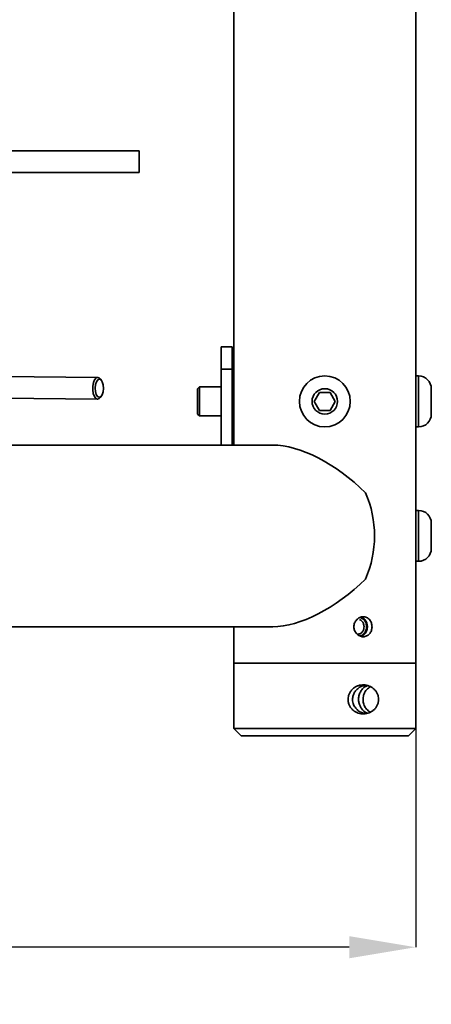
# Model space of a CAD drawing. Header units: millimetres. Extents: x 0 to 864, y 0 to 559.
# Tile 55 of 83: x 513 to 541, y 169 to 236. Entities that reach past the tile are written whole.
import ezdxf

# ---------------------------------------------------------------- set-up
doc = ezdxf.new("R2010")
doc.units = ezdxf.units.MM
doc.header["$PDSIZE"] = -1
doc.styles.add('SLDTEXTSTYLE4', font='GOTHIC.TTF', dxfattribs={"width": 0.605})
doc.dimstyles.new('SLDDIMSTYLE3', dxfattribs={"dimtxt": 6.35, "dimasz": 4.572, "dimexe": 0, "dimexo": 0.0625, "dimgap": 1.5875, "dimtad": 0, "dimtih": 1, "dimtoh": 1, "dimlfac": 4, "dimrnd": 1e-09, "dimzin": 4, "dimdsep": 46, "dimtxsty": 'SLDTEXTSTYLE4', "dimsah": 1, "dimcen": 0.09, "dimadec": 0, "dimazin": 1, "dimtfac": 1, "dimtofl": 0, "dimtmove": 0, "dimatfit": 3, "dimfxl": 1, "dimfrac": 2, "dimtolj": 1, "dimtzin": 12, "dimarcsym": 0})

# ---------------------------------------------------------------- blocks, each defined once
blk = doc.blocks.new('_D_2')
at = {"color": 0, "linetype": 'Continuous', "lineweight": -2}
for p, q in [((369.011, 191.964), (369.011, 172.477)), ((540.261, 191.964), (540.261, 172.477)), ((373.583, 172.477), (443.627, 172.477)), ((535.689, 172.477), (465.645, 172.477))]:
    blk.add_line(p, q, dxfattribs=at)
at = {"color": 0}
for points in [[(373.583, 173.239), (373.583, 171.715), (369.011, 172.477)], [(535.689, 171.715), (535.689, 173.239), (540.261, 172.477)]]:
    blk.add_solid(points, dxfattribs=at)
at = {"layer": 'Defpoints', "color": 0}
for p in [(369.011, 192.027), (540.261, 192.027), (540.261, 172.477)]:
    blk.add_point(p, dxfattribs=at)
at = {"color": 0, "lineweight": 18, "insert": (454.636, 176.712), "char_height": 6.35, "attachment_point": 2, "style": 'SLDTEXTSTYLE4'}
blk.add_mtext('\\A1;(685.00)', dxfattribs=at)

msp = doc.modelspace()

# ---------------------------------------------------------------- linework, layer by layer
at = {"color": 7, "linetype": 'Continuous', "lineweight": 35}
for p, q in [((540.2609, 192.0266), (540.2609, 298.2766)), ((527.7609, 283.2766), (527.7609, 207.0266)), ((521.234, 227.2766), (511.234, 227.2766)), ((521.234, 227.2766), (521.234, 225.7766)), ((521.234, 225.7766), (511.234, 225.7766)), ((527.6359, 213.7766), (526.8859, 213.7766)), ((526.8859, 212.2562), (526.8859, 213.7766)), ((527.6359, 212.2562), (527.6359, 213.7766)), ((527.6359, 212.2562), (526.8859, 212.2562)), ((526.8859, 207.0266), (526.8859, 212.2562)), ((527.6359, 212.2562), (527.6359, 207.0266)), ((518.3978, 211.6839), (511.8177, 211.7451)), ((518.6502, 211.4706), (518.5682, 211.5792)), ((540.4609, 211.7766), (540.2609, 211.7766)), ((540.4609, 208.2766), (540.4609, 211.7766)), ((525.3859, 211.0266), (525.2609, 210.9016)), ((525.2609, 210.9016), (525.2609, 210.0266)), ((526.8859, 211.0266), (525.3859, 211.0266)), ((525.3859, 211.0266), (525.3859, 210.0266)), ((527.7609, 211.0266), (527.6359, 211.0266)), ((541.3359, 209.1516), (541.3359, 210.9016)), ((511.8038, 210.2451), (518.3839, 210.1839)), ((518.5562, 210.2855), (518.6402, 210.3925)), ((525.2609, 210.0266), (525.2609, 209.1516)), ((525.3859, 210.0266), (525.3859, 209.0266)), ((533.2892, 210.0266), (533.6501, 210.6516)), ((533.6501, 209.4016), (533.2892, 210.0266)), ((533.6501, 210.6516), (534.3718, 210.6516)), ((534.3718, 210.6516), (534.7326, 210.0266)), ((534.7326, 210.0266), (534.3718, 209.4016)), ((534.3718, 209.4016), (533.6501, 209.4016)), ((525.2609, 209.1516), (525.3859, 209.0266)), ((525.3859, 209.0266), (526.8859, 209.0266)), ((527.6359, 209.0266), (527.7609, 209.0266)), ((540.2609, 208.2766), (540.4609, 208.2766)), ((530.4261, 207.0266), (507.1359, 207.0266)), ((540.4609, 202.5266), (540.2609, 202.5266)), ((540.4609, 199.0266), (540.4609, 202.5266)), ((541.3359, 199.9016), (541.3359, 201.6516)), ((540.2609, 199.0266), (540.4609, 199.0266)), ((507.1359, 194.5266), (530.4261, 194.5266)), ((527.7609, 194.5266), (527.7609, 194.119)), ((527.7609, 194.119), (527.7609, 192.0266)), ((527.7609, 192.0266), (527.7609, 187.5266)), ((527.7609, 192.0266), (540.2609, 192.0266)), ((540.2609, 192.0266), (527.7609, 192.0266)), ((540.2609, 187.5266), (540.2609, 192.0266)), ((527.7609, 187.5266), (528.2609, 187.0266)), ((533.4662, 187.5266), (527.7609, 187.5266)), ((533.5098, 187.0266), (528.2609, 187.0266)), ((540.2609, 187.5266), (533.4662, 187.5266)), ((539.7609, 187.0266), (533.5098, 187.0266)), ((539.7609, 187.0266), (540.2609, 187.5266))]:
    msp.add_line(p, q, dxfattribs=at)
at = {"color": 7, "linetype": 'Continuous', "lineweight": 35, "flags": 128}
for points in [[(518.5562, 210.2855), (518.4943, 210.2236), (518.3778, 210.1841), (518.2628, 210.235), (518.1633, 210.3703), (518.0912, 210.5735), (518.0553, 210.8201), (518.0598, 211.0805), (518.1043, 211.3233), (518.1833, 211.519), (518.2874, 211.6442), (518.4039, 211.6837), (518.4039, 211.6837)], [(518.5133, 211.5577), (518.4045, 211.5155), (518.3106, 211.3845), (518.246, 211.1848), (518.2203, 210.9468), (518.2376, 210.7066), (518.2952, 210.5009), (518.3844, 210.3609), (518.4915, 210.3081), (518.6002, 210.3503), (518.6941, 210.4812), (518.7588, 210.6809), (518.7844, 210.919), (518.7671, 211.1591), (518.7095, 211.3649), (518.6204, 211.5048), (518.5133, 211.5577)], [(518.4039, 211.6837), (518.5189, 211.6328), (518.5682, 211.5792)]]:
    msp.add_lwpolyline(points, dxfattribs=at)
at = {"color": 7, "linetype": 'Continuous', "lineweight": 35}
for radius in [1.75, 0.875]:
    msp.add_circle((534.0109, 210.0266), radius, dxfattribs=at)
for centre, radius, start, end in [((540.4609, 210.9016), 0.875, 0, 90), ((540.4609, 209.1516), 0.875, 270, 0), ((529.9742, 200.7766), 7.4558, 336.537077, 23.462923), ((540.4609, 201.6516), 0.875, 0, 90), ((540.4609, 199.9016), 0.875, 270, 0)]:
    msp.add_arc(centre, radius, start, end, dxfattribs=at)
for major_axis, start_param, end_param in [((-5.5438, 5.5438), 4.7273576, 5.8032198), ((5.5438, 5.5438), 3.6215582, 4.6974204)]:
    msp.add_ellipse((534.0109, 200.7766), major_axis=major_axis, ratio=0.5205671, start_param=start_param, end_param=end_param, dxfattribs=at)
for points, knots in [([(536.0132, 194.5266), (536.0132, 194.4357), (536.0306, 194.3454), (536.0796, 194.2213), (536.0999, 194.1814), (536.1474, 194.1063), (536.1743, 194.0717), (536.2338, 194.0084), (536.2669, 193.9794), (536.3366, 193.9296), (536.3733, 193.9085), (536.4503, 193.8741), (536.4904, 193.8609), (536.5709, 193.8435), (536.6117, 193.8391), (536.694, 193.8391), (536.7343, 193.8436), (536.8132, 193.8612), (536.8522, 193.8745), (536.9261, 193.9091), (536.9609, 193.9302), (537.0267, 193.9802), (537.0576, 194.0092), (537.1129, 194.0726), (537.1376, 194.1073), (537.1812, 194.1824), (537.1996, 194.2224), (537.2291, 194.3052), (537.2405, 194.3486), (537.2556, 194.4373), (537.2593, 194.482), (537.2593, 194.5717), (537.2554, 194.6173), (537.2403, 194.7055), (537.2291, 194.7483), (537.1993, 194.8316), (537.1806, 194.8718), (537.1374, 194.9462), (537.1127, 194.9809), (537.0567, 195.045), (537.0262, 195.0734), (536.9607, 195.1232), (536.9251, 195.1447), (536.8511, 195.1791), (536.8128, 195.1921), (536.7337, 195.2097), (536.6926, 195.2141), (536.6113, 195.2141), (536.5706, 195.2097), (536.4894, 195.192), (536.4495, 195.1788), (536.373, 195.1445), (536.3359, 195.1232), (536.2659, 195.0729), (536.2335, 195.0445), (536.174, 194.9811), (536.1466, 194.9458), (536.0995, 194.871), (536.0794, 194.8316), (536.0467, 194.7483), (536.0341, 194.7047), (536.0174, 194.6167), (536.0132, 194.5721), (536.0132, 194.5266)], [0, 0, 0, 0, 0.0625, 0.0625, 0.09375, 0.09375, 0.125, 0.125, 0.15625, 0.15625, 0.1875, 0.1875, 0.21875, 0.21875, 0.25, 0.25, 0.28125, 0.28125, 0.3125, 0.3125, 0.34375, 0.34375, 0.375, 0.375, 0.40625, 0.40625, 0.4375, 0.4375, 0.46875, 0.46875, 0.5, 0.5, 0.53125, 0.53125, 0.5625, 0.5625, 0.59375, 0.59375, 0.625, 0.625, 0.65625, 0.65625, 0.6875, 0.6875, 0.71875, 0.71875, 0.75, 0.75, 0.78125, 0.78125, 0.8125, 0.8125, 0.84375, 0.84375, 0.875, 0.875, 0.90625, 0.90625, 0.9375, 0.9375, 0.96875, 0.96875, 1, 1, 1, 1]), ([(536.488, 195.1369), (536.557, 195.1025), (536.6948, 195.0337), (536.8126, 194.8629), (536.8671, 194.7059), (536.8864, 194.5795), (536.8855, 194.4512), (536.8622, 194.3268), (536.8174, 194.2104), (536.7311, 194.0741), (536.5958, 193.9449), (536.4615, 193.9157), (536.4024, 193.9028)], [0, 0, 0, 0, 0.1470251, 0.2936806, 0.3669535, 0.4414796, 0.5160339, 0.5891967, 0.6621121, 0.7366788, 0.8840398, 1, 1, 1, 1]), ([(536.4869, 193.8698), (536.5259, 193.8799), (536.6321, 193.9073), (536.7735, 194.0322), (536.8918, 194.2206), (536.9475, 194.4474), (536.9365, 194.6811), (536.8606, 194.8987), (536.725, 195.0691), (536.592, 195.1688), (536.505, 195.1824), (536.487, 195.1852)], [0, 0, 0, 0, 0.073819, 0.2009517, 0.3289504, 0.4569937, 0.5841722, 0.710931, 0.838364, 0.9665167, 1, 1, 1, 1]), ([(527.7613, 194.119), (527.7612, 194.1327), (527.7607, 194.2022), (527.7625, 194.3478), (527.7624, 194.4754), (527.7624, 194.5266)], [0, 0, 0, 0, 0.1288788, 0.6505967, 1, 1, 1, 1]), ([(536.2565, 194.0147), (536.2661, 194.0131), (536.3068, 194.0061), (536.3791, 194.0265), (536.4822, 194.0683), (536.5728, 194.1447), (536.6458, 194.2489), (536.6963, 194.3757), (536.7137, 194.5157), (536.6995, 194.6499), (536.6583, 194.7853), (536.5639, 194.9269), (536.4571, 194.9968), (536.3993, 195.0182), (536.3974, 195.0189)], [0, 0, 0, 0, 0.0215785, 0.0924339, 0.1669058, 0.2760616, 0.3519551, 0.4419155, 0.5630709, 0.6364434, 0.718258, 0.8568137, 0.9954412, 1, 1, 1, 1]), ([(537.711, 189.5266), (537.711, 189.5984), (537.7027, 189.6688), (537.6789, 189.7717), (537.669, 189.8057), (537.6461, 189.871), (537.633, 189.9026), (537.5892, 189.9945), (537.5537, 190.0524), (537.4744, 190.1572), (537.4306, 190.2046), (537.3354, 190.2906), (537.2838, 190.3292), (537.1767, 190.3956), (537.1208, 190.4239), (537.0041, 190.4707), (536.9429, 190.4894), (536.819, 190.5157), (536.756, 190.5236), (536.6278, 190.5282), (536.5623, 190.5249), (536.4333, 190.5064), (536.3693, 190.4913), (536.2427, 190.4485), (536.1809, 190.4208), (536.0634, 190.3538), (536.0068, 190.3137), (535.9028, 190.2227), (535.8555, 190.172), (535.7712, 190.06), (535.7347, 189.9989), (535.6905, 189.9031), (535.6775, 189.8703), (535.655, 189.8031), (535.6454, 189.7684), (535.6227, 189.6642), (535.6153, 189.5939), (535.6157, 189.4871), (535.6178, 189.4511), (535.6259, 189.3804), (535.6319, 189.3455), (535.6475, 189.2767), (535.6572, 189.2428), (535.6802, 189.1758), (535.6937, 189.1426), (535.7389, 189.0466), (535.7753, 188.9871), (535.8597, 188.8764), (535.9084, 188.8249), (536.0122, 188.7354), (536.0677, 188.6966), (536.1854, 188.6302), (536.2479, 188.6027), (536.3731, 188.5609), (536.4366, 188.5462), (536.565, 188.5281), (536.6305, 188.525), (536.7583, 188.5299), (536.821, 188.5378), (536.9441, 188.5642), (537.0051, 188.5828), (537.1221, 188.6299), (537.1781, 188.6583), (537.2852, 188.725), (537.3367, 188.7636), (537.4315, 188.8495), (537.4752, 188.8969), (537.5543, 189.0018), (537.5897, 189.0596), (537.6334, 189.1514), (537.6464, 189.1831), (537.6694, 189.2486), (537.6792, 189.2825), (537.7028, 189.3848), (537.711, 189.4548), (537.711, 189.5266)], [0, 0, 0, 0, 0.03125, 0.03125, 0.046875, 0.046875, 0.0625, 0.0625, 0.09375, 0.09375, 0.125, 0.125, 0.15625, 0.15625, 0.1875, 0.1875, 0.21875, 0.21875, 0.25, 0.25, 0.28125, 0.28125, 0.3125, 0.3125, 0.34375, 0.34375, 0.375, 0.375, 0.40625, 0.40625, 0.4375, 0.4375, 0.453125, 0.453125, 0.46875, 0.46875, 0.5, 0.5, 0.515625, 0.515625, 0.53125, 0.53125, 0.546875, 0.546875, 0.5625, 0.5625, 0.59375, 0.59375, 0.625, 0.625, 0.65625, 0.65625, 0.6875, 0.6875, 0.71875, 0.71875, 0.75, 0.75, 0.78125, 0.78125, 0.8125, 0.8125, 0.84375, 0.84375, 0.875, 0.875, 0.90625, 0.90625, 0.9375, 0.9375, 0.953125, 0.953125, 0.96875, 0.96875, 1, 1, 1, 1]), ([(536.7859, 188.554), (536.6917, 188.5761), (536.5221, 188.6161), (536.2465, 188.7915), (536.0438, 189.0319), (535.9393, 189.2876), (535.9112, 189.5493), (535.9468, 189.7932), (536.0548, 190.0301), (536.2351, 190.2501), (536.5176, 190.4389), (536.6975, 190.4779), (536.8033, 190.5008)], [0, 0, 0, 0, 0.1469653, 0.2647364, 0.3523329, 0.4405343, 0.4946586, 0.5675187, 0.640212, 0.7161096, 0.8329375, 1, 1, 1, 1]), ([(536.9698, 190.4794), (536.9551, 190.4767), (536.899, 190.4665), (536.7206, 190.3636), (536.531, 190.1671), (536.3937, 189.9154), (536.3284, 189.64), (536.3367, 189.3647), (536.404, 189.1205), (536.5285, 188.8903), (536.7324, 188.6761), (536.8649, 188.6137), (536.9433, 188.5768)], [0, 0, 0, 0, 0.0513541, 0.195815, 0.3087509, 0.3978235, 0.4873533, 0.566495, 0.6423487, 0.722076, 0.8354503, 1, 1, 1, 1]), ([(536.6401, 189.5266), (536.6404, 189.5448), (536.6425, 189.6725), (536.6973, 189.9157), (536.8704, 190.2152), (537.0492, 190.3341), (537.1376, 190.3929)], [0, 0, 0, 0, 0.0502985, 0.3527928, 0.6798429, 1, 1, 1, 1]), ([(537.146, 188.6591), (537.0947, 188.6865), (536.9586, 188.7592), (536.7871, 188.9707), (536.6611, 189.244), (536.6467, 189.4382), (536.6401, 189.5266)], [0, 0, 0, 0, 0.1778229, 0.4713416, 0.759566, 1, 1, 1, 1])]:
    msp.add_open_spline(points, degree=3, knots=knots, dxfattribs=at)

# ---------------------------------------------------------------- dimensions: what is measured, and where the dimension line sits
at = {"color": 7, "linetype": 'Continuous', "lineweight": 18}
dim = msp.add_linear_dim(base=(540.2609, 172.4766), p1=(369.0109, 192.0266), p2=(540.2609, 192.0266), text='(<>)', dimstyle='SLDDIMSTYLE3', dxfattribs=at)
dim.commit()
dim.dimension.update_dxf_attribs({"geometry": '_D_2', "text_midpoint": (454.6359, 172.4766), "dimtype": 160})

doc.saveas('drawing.dxf')
